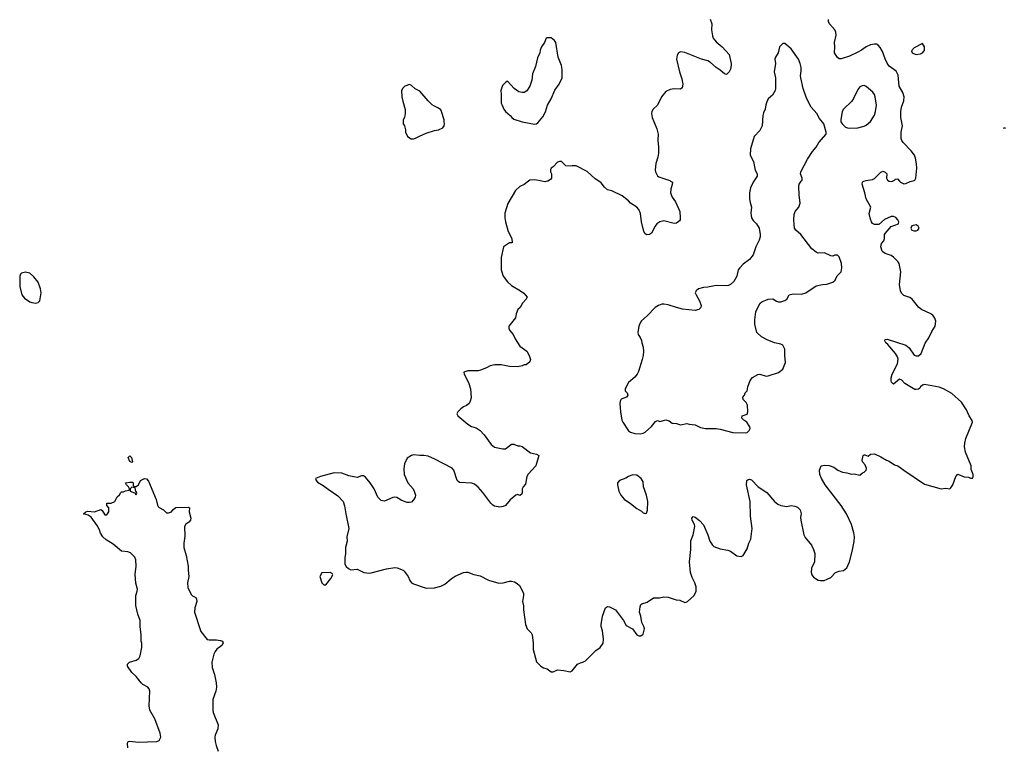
# Model space of a CAD drawing. Header units: inches. Extents: x 2293880 to 2522759, y 823965 to 1006879.
# Tile 58 of 256: x 2317434 to 2326874, y 894573 to 901549. Entities that reach past the tile are written whole.
import ezdxf

# ---------------------------------------------------------------- set-up
doc = ezdxf.new("R2010")
doc.units = ezdxf.units.IN
doc.header["$MEASUREMENT"] = 0
for name, color, linetype in [('C3819', 7, 'Continuous'), ('C3829', 7, 'Continuous'), ('C3920', 7, 'Continuous')]:
    doc.layers.add(name, color=color, linetype=linetype)

msp = doc.modelspace()

# ---------------------------------------------------------------- linework, layer by layer
at = {"layer": 'C3819', "color": 5}
for points, elevation in [([(2317490, 899129.3), (2317450, 899119), (2317441, 899110), (2317434.8, 899090), (2317434, 899050), (2317436.3, 898990), (2317454.8, 898910), (2317479.1, 898879.1), (2317530, 898844.9), (2317550, 898836.3), (2317589.4, 898830.6), (2317610, 898836.3), (2317627.3, 898852.7), (2317638.9, 898930), (2317634, 898970), (2317610, 899032.3), (2317570, 899084.5), (2317530, 899118)], 220), ([(2318510, 897302), (2318490, 897314), (2318473.2, 897350), (2318490, 897366.8), (2318506.8, 897350), (2318516, 897310)], 180), ([(2318510, 897066), (2318494, 897050), (2318494, 897030), (2318534, 897014), (2318550, 896994), (2318558, 897010), (2318550, 897026), (2318546, 897026), (2318542, 897062)], 180)]:
    msp.add_lwpolyline(points, close=True, dxfattribs=dict(at, elevation=elevation))
at = {"layer": 'C3819', "color": 5, "elevation": 180}
msp.add_lwpolyline([(2318469.5, 894569.5), (2318466, 894610), (2318470, 894622), (2318478, 894630), (2318490, 894633), (2318570, 894621.1), (2318750, 894629), (2318770, 894639.3), (2318786.3, 894670), (2318780.4, 894710), (2318730, 894847.3), (2318680.5, 894930), (2318676.3, 894970), (2318682.9, 895110), (2318674.9, 895134.9), (2318664, 895150), (2318615.3, 895175.3), (2318599.3, 895190), (2318551.5, 895251.5), (2318509.2, 895290), (2318469, 895351), (2318469, 895371), (2318488, 895390), (2318552, 895408), (2318575.1, 895424.9), (2318589.4, 895450.6), (2318604.5, 895530), (2318603.7, 895570), (2318598, 895590), (2318599.5, 895650), (2318589.5, 895730.5), (2318589.4, 895790), (2318565.6, 895850), (2318547.3, 895932.7), (2318546.6, 896030), (2318560.9, 896070), (2318562.7, 896090), (2318548.1, 896148.1), (2318539.7, 896230), (2318552, 896310), (2318548.3, 896370), (2318536.6, 896396.6), (2318496.3, 896436.3), (2318470, 896446), (2318410, 896452.4), (2318330, 896521.2), (2318261.7, 896561.7), (2318230, 896592.3), (2318210, 896626), (2318198.9, 896658.9), (2318178, 896698), (2318119.4, 896779.4), (2318090, 896799.3), (2318046, 896810), (2318068, 896830), (2318084.5, 896835.5), (2318150, 896830.8), (2318211.3, 896851.3), (2318223.6, 896843.6), (2318250, 896802), (2318270, 896802), (2318288, 896830), (2318287.3, 896867.3), (2318268, 896890), (2318270, 896914), (2318310, 896914), (2318346, 896930), (2318370, 896974), (2318390, 896994), (2318403.1, 897016.9), (2318410, 897022), (2318430, 897022), (2318450, 897032), (2318482, 897038), (2318486, 897050), (2318478, 897070), (2318458, 897090), (2318448, 897110), (2318490, 897116.3), (2318514.4, 897114.4), (2318522, 897110), (2318522, 897082), (2318532.7, 897072.7), (2318550, 897072), (2318574, 897090), (2318592.7, 897130), (2318630, 897150.2), (2318650, 897148), (2318670, 897126), (2318744, 896950), (2318754.4, 896894.4), (2318761.4, 896881.4), (2318770, 896871.3), (2318814, 896850), (2318842, 896822), (2318860.4, 896819.6), (2318890, 896832), (2318905.6, 896854.4), (2318930, 896871), (2319050, 896876), (2319062, 896870), (2319058, 896830), (2319076, 896770), (2319070.8, 896750), (2319056, 896730), (2319026.4, 896713.6), (2319014.8, 896690), (2319016.1, 896596.1), (2319007.7, 896530), (2319008.2, 896488.2), (2319030, 896412), (2319050.4, 896310), (2319048, 896270), (2319057.1, 896210), (2319043, 896150), (2319045.8, 896105.8), (2319077.3, 896037.3), (2319090, 896024.7), (2319122, 896010), (2319130, 895994), (2319133.4, 895970), (2319112.7, 895910), (2319110.4, 895870), (2319170, 895682), (2319230, 895606.7), (2319250, 895602), (2319322.3, 895602.3), (2319357.7, 895597.7), (2319378.8, 895590), (2319384.9, 895570), (2319370.5, 895550), (2319324.8, 895515.2), (2319306.9, 895493.1), (2319294.4, 895465.6), (2319277.7, 895390), (2319278.5, 895338.5), (2319301.1, 895270), (2319318, 895190), (2319320.5, 895150), (2319314.9, 895110), (2319286.5, 895030), (2319286, 894930), (2319290, 894906), (2319336.4, 894790), (2319334.9, 894750), (2319309.1, 894690.9), (2319304.6, 894670), (2319307.7, 894627.8), (2319317, 894590), (2319337.5, 894537.5)], dxfattribs=at)
at = {"layer": 'C3829', "color": 5}
for points, elevation in [([(2322312.2, 900000), (2322270.4, 899969.6), (2322230, 899949.3), (2322188.5, 899911.5), (2322114.2, 899785.8), (2322086.2, 899693.8), (2322083.8, 899650), (2322090.4, 899610), (2322117.1, 899517.1), (2322151, 899450), (2322154, 899410), (2322130, 899408), (2322071.3, 899370), (2322050.7, 899269.3), (2322050.8, 899150), (2322070.7, 899090), (2322110, 899034.8), (2322150, 899000.7), (2322236, 898950), (2322265.8, 898925.8), (2322298, 898890), (2322291.3, 898870), (2322256, 898830), (2322230.8, 898790), (2322210.8, 898770), (2322194.8, 898730), (2322186, 898690), (2322124.7, 898610), (2322124.7, 898590), (2322131.1, 898571.1), (2322166, 898530), (2322184.7, 898490), (2322230, 898418), (2322294.8, 898370), (2322318, 898330), (2322331, 898290), (2322324.7, 898270), (2322290, 898241.2), (2322270, 898239.3), (2322251.3, 898230), (2322210, 898219.7), (2322130, 898223.5), (2322050, 898240.9), (2321990, 898241.1), (2321944.7, 898230), (2321910.4, 898209.6), (2321852.6, 898187.4), (2321830, 898182.6), (2321730, 898183), (2321690.8, 898170), (2321694, 898150), (2321738, 898070), (2321757.1, 898010), (2321762.5, 897922.5), (2321754.4, 897890), (2321742, 897870), (2321718.8, 897850), (2321690, 897837), (2321662.3, 897817.7), (2321634, 897790), (2321624, 897770), (2321634, 897750), (2321730.6, 897670), (2321766.8, 897650), (2321810, 897635.3), (2321850.2, 897610.2), (2321886.4, 897570), (2321955.6, 897475.6), (2321986, 897450), (2322064.7, 897435.3), (2322090, 897436), (2322150, 897478), (2322170, 897478), (2322210, 897464.7), (2322230, 897464.7), (2322250, 897458), (2322330, 897396), (2322390, 897382), (2322410, 897372), (2322382.8, 897270), (2322308.5, 897191.5), (2322296.3, 897170), (2322284, 897096), (2322262, 897070), (2322252, 897050), (2322251.6, 897011.6), (2322243.6, 896996.4), (2322230, 896988), (2322210, 896998), (2322190, 896989), (2322134.9, 896945.1), (2322090.8, 896890), (2322070, 896880.9), (2322036.5, 896876.5), (2321986.3, 896886.3), (2321970, 896894), (2321950, 896914), (2321874.6, 897014.6), (2321830, 897067), (2321795.6, 897095.6), (2321770, 897104.5), (2321650, 897113.2), (2321629.6, 897129.6), (2321596.2, 897230), (2321579.3, 897250), (2321414.9, 897334.9), (2321350, 897363.6), (2321310, 897371.6), (2321270, 897369.6), (2321210, 897375.6), (2321190, 897369.6), (2321150, 897343.7), (2321123.1, 897290), (2321116.2, 897243.8), (2321120.3, 897190), (2321154.4, 897110), (2321204.9, 897050), (2321216.3, 897030), (2321227.7, 896990), (2321224.9, 896970), (2321210, 896945.2), (2321190, 896924), (2321170, 896919), (2321150, 896919), (2321130, 896925.2), (2321090, 896942.7), (2321050, 896969.2), (2321030, 896972.3), (2321010, 896969.4), (2320930, 896932.3), (2320900.1, 896940.1), (2320867.3, 896970), (2320831.5, 897050), (2320795.1, 897110), (2320750, 897162), (2320730, 897174.5), (2320710, 897176), (2320670, 897160.9), (2320590, 897176), (2320521.6, 897201.6), (2320450, 897206), (2320318, 897170), (2320271, 897150), (2320274.8, 897130), (2320290, 897114.8), (2320344.4, 897084.4), (2320390, 897048), (2320485.2, 896985.2), (2320534.8, 896930), (2320548.1, 896888.1), (2320559.3, 896810), (2320588.2, 896670), (2320570.7, 896590.7), (2320574, 896550), (2320557.3, 896490), (2320558.8, 896430), (2320551, 896390), (2320551.3, 896330), (2320565.4, 896305.4), (2320586.4, 896286.4), (2320610, 896276), (2320670, 896279.3), (2320732, 896250), (2320790, 896243.8), (2320950, 896284.4), (2321030, 896295.8), (2321053.7, 896293.7), (2321110, 896270.6), (2321120.9, 896260.9), (2321159.1, 896210), (2321173, 896173), (2321190.5, 896150.5), (2321210, 896138.8), (2321330, 896099.1), (2321410, 896101.6), (2321470, 896118.4), (2321510, 896137.6), (2321570, 896186.7), (2321610, 896212.4), (2321690, 896248), (2321710, 896252.7), (2321730, 896252.7), (2321788.4, 896228.4), (2321850, 896216.5), (2321930, 896174), (2322026.9, 896146.9), (2322068.3, 896148.3), (2322130, 896166.7), (2322150, 896166.7), (2322178.3, 896158.3), (2322204.8, 896144.8), (2322225.9, 896125.8), (2322264.9, 896050), (2322265.5, 896030), (2322254.4, 895970), (2322263, 895930), (2322263, 895890), (2322282, 895750), (2322299.1, 895710), (2322338, 895670), (2322347.7, 895650), (2322358.4, 895570), (2322356.4, 895510), (2322390, 895392), (2322430.7, 895350.7), (2322454.8, 895334.8), (2322490, 895326), (2322530, 895298), (2322550, 895298), (2322590, 895314.8), (2322650.9, 895310.9), (2322710, 895296), (2322730, 895306), (2322781.2, 895370), (2322810, 895384), (2322831.9, 895388.1), (2322857.2, 895402.8), (2322958.9, 895501.1), (2322999, 895530), (2323029.2, 895570), (2323032.7, 895610), (2323020.9, 895690), (2323009.4, 895730), (2323009.5, 895750), (2323020.9, 895830), (2323050, 895910.8), (2323070, 895922.8), (2323090, 895918.8), (2323146, 895890), (2323222, 895790), (2323250, 895741), (2323308.1, 895708.1), (2323350, 895651.3), (2323370, 895642.8), (2323390, 895641), (2323410, 895658), (2323416, 895670), (2323423.7, 895710), (2323419.3, 895730), (2323399.5, 895770), (2323389.4, 895830), (2323376, 895870), (2323381.5, 895918.5), (2323390, 895942), (2323398, 895950), (2323450, 895966), (2323510, 896004.7), (2323566.8, 896006.8), (2323610, 896016.3), (2323650, 896014), (2323728.1, 895988.1), (2323763.5, 895983.5), (2323810, 895962), (2323823.6, 895963.6), (2323838, 895970), (2323901.2, 896030), (2323920.9, 896070), (2323919.6, 896110), (2323907.8, 896150), (2323880.8, 896200.8), (2323864.4, 896250), (2323855.8, 896350), (2323869.7, 896469.6), (2323868.3, 896551.7), (2323889.6, 896610.4), (2323907, 896690), (2323902.7, 896710), (2323881.2, 896750), (2323877.2, 896770), (2323890, 896786), (2323910, 896778.8), (2323950, 896747.3), (2323990, 896707.3), (2324032, 896610), (2324050.4, 896550), (2324076.3, 896510), (2324090, 896499.3), (2324150, 896477.1), (2324224.2, 896464.2), (2324250, 896454.9), (2324310, 896407.7), (2324350, 896402.8), (2324370, 896411), (2324410, 896476), (2324425.6, 896530), (2324443.6, 896570), (2324457.4, 896670), (2324440.4, 896790), (2324438.3, 896930), (2324400.9, 897090), (2324406.6, 897130), (2324419.5, 897140.5), (2324430, 897144.9), (2324450, 897137.1), (2324513, 897070), (2324596.7, 897016.7), (2324670, 896931), (2324702.5, 896902.5), (2324730.6, 896890.6), (2324770, 896884), (2324790, 896882.8), (2324830, 896890.6), (2324865.2, 896885.2), (2324890, 896876.3), (2324915.5, 896850), (2324924.9, 896810), (2324919.9, 896780.1), (2324921.6, 896750), (2324950.3, 896610.3), (2324964.4, 896584.4), (2325023.8, 896510), (2325043.8, 896470), (2325056.3, 896430), (2325054, 896350), (2325026.8, 896290), (2325021, 896250), (2325027.9, 896227.9), (2325045.2, 896205.2), (2325090, 896176), (2325110, 896171.3), (2325147.3, 896172.7), (2325176.4, 896183.6), (2325210, 896202), (2325255.3, 896250), (2325290, 896262), (2325332, 896268), (2325365.4, 896294.6), (2325390, 896351.3), (2325415.1, 896450), (2325434.1, 896545.8), (2325436.3, 896590), (2325431.5, 896630), (2325409.8, 896709.8), (2325362.4, 896810), (2325310.8, 896890.8), (2325155.6, 897090), (2325120.9, 897150), (2325105.2, 897190), (2325102, 897230), (2325118, 897270), (2325150, 897278.8), (2325195.3, 897275.3), (2325238, 897258), (2325278, 897230), (2325322, 897210), (2325364.5, 897204.5), (2325410, 897192), (2325435.3, 897195.3), (2325490, 897182), (2325514, 897206), (2325530, 897211), (2325540.2, 897219.8), (2325549, 897230), (2325552.9, 897247.1), (2325541.2, 897281.2), (2325515.3, 897310), (2325510, 897326), (2325522, 897370), (2325530, 897378), (2325538, 897378), (2325570, 897364.7), (2325590, 897382), (2325630, 897386), (2325690, 897358), (2325744.7, 897324.7), (2325770, 897317.1), (2325822.3, 897282.3), (2325851.5, 897271.6), (2325908.9, 897228.9), (2326110, 897096.3), (2326268.4, 897051.6), (2326310, 897058.8), (2326350, 897052), (2326360.4, 897059.6), (2326379, 897090), (2326409.3, 897170.7), (2326429, 897191), (2326490, 897164.7), (2326530, 897162), (2326550, 897154), (2326570, 897154), (2326575.3, 897164.7), (2326575.3, 897190), (2326556.4, 897236.4), (2326556, 897270), (2326502.3, 897402.2), (2326492.3, 897452.2), (2326494.2, 897490), (2326505.7, 897534.3), (2326569.5, 897690), (2326567.2, 897707.2), (2326538.4, 897750), (2326510, 897809.2), (2326462, 897882), (2326370, 897966.3), (2326289.7, 898009.7), (2326250, 898025.6), (2326110, 898050.9), (2326090, 898043.7), (2326070.8, 898030), (2326063.8, 898016.2), (2326052.7, 898007.3), (2326030, 898002.4), (2326015.8, 898004.2), (2325920.1, 898060.1), (2325890, 898092.7), (2325870, 898101.2), (2325810, 898055.3), (2325793.2, 898073.2), (2325790, 898086), (2325790, 898114), (2325798, 898150), (2325849.7, 898250), (2325855.6, 898295.6), (2325850, 898316), (2325829.6, 898350), (2325756.1, 898436.1), (2325739.3, 898450), (2325727.3, 898470), (2325730, 898482), (2325750, 898486.8), (2325930, 898428.4), (2325963.1, 898403.1), (2326010, 898334), (2326030, 898325.5), (2326050, 898325.5), (2326077, 898350), (2326113.8, 898446.2), (2326150, 898497.3), (2326180.3, 898559.7), (2326211.5, 898610), (2326217.7, 898657.7), (2326208.1, 898688.1), (2326190, 898715.1), (2326169.7, 898729.7), (2326079.3, 898770), (2326055.1, 898790), (2325990, 898869.2), (2325966.8, 898886.8), (2325910, 898906), (2325887.6, 898927.6), (2325879.5, 898950), (2325869.7, 899009.7), (2325880.5, 899130), (2325864.7, 899210), (2325852, 899232), (2325810, 899273.6), (2325787.5, 899287.5), (2325730, 899306.6), (2325710, 899321.6), (2325702.4, 899330), (2325689.6, 899370.4), (2325696.2, 899403.8), (2325719.3, 899430), (2325726, 899450), (2325725.2, 899490), (2325730, 899498), (2325790, 899564.7), (2325858, 899590), (2325862, 899610), (2325854, 899630), (2325833.1, 899653.1), (2325810, 899662.7), (2325790, 899662.7), (2325726.4, 899633.6), (2325670, 899586.6), (2325630, 899583.6), (2325610, 899596), (2325599.5, 899610), (2325590, 899635.3), (2325579.5, 899690), (2325595.1, 899750), (2325549.5, 899830), (2325538, 899890), (2325509.5, 899970.5), (2325512.7, 899990), (2325522, 899998), (2325527.6, 900000)], 220), ([(2322491.6, 900000), (2322470, 899993.2), (2322439.1, 900000)], 220), ([(2323674.7, 900000), (2323691.3, 899990), (2323690.8, 899970), (2323675.9, 899924.1), (2323673.4, 899890), (2323688.6, 899848.6), (2323721.4, 899801.4), (2323761.6, 899710), (2323767.3, 899650), (2323766, 899630), (2323759.8, 899620.2), (2323730, 899599), (2323710, 899594), (2323610, 899621.2), (2323570, 899609.3), (2323542.8, 899590), (2323526.8, 899570), (2323490, 899502), (2323470.6, 899489.4), (2323445.6, 899485.6), (2323430, 899495.3), (2323418.9, 899518.9), (2323394.5, 899610), (2323385.6, 899690), (2323369.6, 899730), (2323351.1, 899751.1), (2323290, 899789.3), (2323271.1, 899811.1), (2323210, 899860.5), (2323111.3, 899908.7), (2323070, 899919), (2323041.5, 899941.5), (2323010, 899984), (2322986, 900000)], 220), ([(2324472.1, 900000), (2324466, 899990), (2324442, 899938), (2324430.7, 899890), (2324430.8, 899830), (2324436, 899796), (2324450.8, 899750), (2324444.1, 899695.9), (2324446, 899670), (2324450.7, 899650), (2324465.1, 899625.1), (2324498.8, 899590), (2324524, 899550), (2324532.4, 899490), (2324532.1, 899467.9), (2324523.9, 899436.1), (2324490.5, 899370), (2324466.1, 899293.9), (2324431.8, 899248.2), (2324370, 899205.1), (2324337.1, 899170), (2324323.8, 899150), (2324310, 899089), (2324279.9, 899040.1), (2324250, 899009.2), (2324230, 898999.3), (2324210, 898996), (2324110, 898999.3), (2324030, 898984), (2323990, 898981.2), (2323942, 898970), (2323918, 898950), (2323911.3, 898930), (2323918, 898910), (2323950, 898852), (2323966, 898810), (2323962.8, 898790), (2323944.7, 898770), (2323910, 898759.3), (2323790, 898774.7), (2323730, 898788.3), (2323650, 898815.1), (2323610, 898822.9), (2323590, 898820.9), (2323558, 898810), (2323526.8, 898790), (2323450, 898709), (2323396.8, 898663.2), (2323386.8, 898650), (2323370.8, 898610), (2323358.8, 898550), (2323362.8, 898530), (2323382.4, 898502.4), (2323394.2, 898474.2), (2323397.1, 898450), (2323410.3, 898410), (2323414.3, 898370), (2323411.5, 898330), (2323402.6, 898290), (2323365.5, 898174.5), (2323352.7, 898150), (2323330, 898122), (2323270.7, 898070), (2323238.8, 898010), (2323238.8, 897990), (2323259.3, 897970), (2323263.8, 897950), (2323250.4, 897930), (2323199.1, 897910), (2323190.4, 897890), (2323188, 897870), (2323192.7, 897790), (2323206.4, 897710), (2323214.9, 897690), (2323270, 897607.3), (2323290, 897594), (2323330, 897580.7), (2323383.2, 897576.8), (2323410, 897584), (2323430, 897594.8), (2323492, 897648), (2323530, 897698), (2323550, 897704.7), (2323570, 897698), (2323630, 897711), (2323662, 897702), (2323690, 897682), (2323730, 897678), (2323770, 897664.7), (2323830, 897678.8), (2323854, 897670), (2323910, 897665.5), (2323959.5, 897639.5), (2324008.8, 897628.8), (2324111.1, 897628.9), (2324150, 897623.2), (2324272, 897590), (2324390, 897587.3), (2324410, 897591), (2324429, 897610), (2324436, 897630), (2324435.1, 897644.9), (2324405.1, 897690), (2324376, 897710), (2324358, 897730), (2324360.9, 897750), (2324410, 897768.2), (2324415.1, 897790), (2324412.1, 897852.1), (2324398.6, 897878.6), (2324370, 897908.7), (2324366, 897930), (2324382, 897950), (2324390, 897972), (2324408, 897990), (2324414, 898030), (2324438, 898090), (2324460.8, 898119.2), (2324510, 898148), (2324530, 898150.4), (2324590, 898130.5), (2324610, 898133.4), (2324710, 898167.3), (2324750, 898198), (2324776.5, 898263.5), (2324769.2, 898330), (2324769.2, 898390), (2324749.4, 898429.4), (2324730, 898439.3), (2324670, 898452.3), (2324600.1, 898480.1), (2324547.5, 898507.5), (2324501.2, 898550), (2324481.2, 898630), (2324481.2, 898670), (2324492.9, 898747.1), (2324521.2, 898810), (2324534, 898830), (2324550, 898842.8), (2324610, 898870.7), (2324654, 898874), (2324690, 898851.3), (2324710, 898844.7), (2324730, 898844.7), (2324770, 898858), (2324788, 898870), (2324810, 898911.3), (2324850, 898921), (2324930, 898918), (2324970, 898931.3), (2325070, 898996), (2325130, 899011.3), (2325171.6, 899011.6), (2325230, 899030.8), (2325252.7, 899050), (2325270, 899092), (2325308.7, 899130), (2325317, 899170), (2325312.7, 899212.7), (2325290, 899274), (2325274, 899290), (2325250, 899291.8), (2325230, 899282.7), (2325210, 899283.7), (2325150, 899314.5), (2325090, 899309.3), (2325070, 899319.3), (2325030, 899353.2), (2324922.9, 899490), (2324876.2, 899530), (2324863, 899550), (2324854.5, 899625.5), (2324857.7, 899682.3), (2324869.6, 899710), (2324903.7, 899750), (2324918, 899790), (2324907.8, 899870), (2324904, 899950), (2324907.7, 899972.3), (2324927.2, 900000)], 240), ([(2325769.6, 900000), (2325770, 899999.7), (2325790, 899996.2), (2325800.9, 899999.1), (2325802.8, 900000)], 220), ([(2325870.5, 900000), (2325879.6, 899990), (2325910, 899976.6), (2325930, 899979.7), (2325970, 899997.1), (2325983.8, 900000)], 220)]:
    msp.add_lwpolyline(points, dxfattribs=dict(at, elevation=elevation))
for points, elevation in [([(2326030, 899580.9), (2325987.9, 899572.1), (2325978.8, 899550), (2325987.3, 899530), (2326010, 899523.1), (2326030, 899523.1), (2326045.2, 899530), (2326057.2, 899550), (2326049, 899570)], 220), ([(2323310, 897186), (2323270, 897169.3), (2323246.6, 897153.4), (2323184.7, 897130), (2323164.7, 897110), (2323164.7, 897090), (2323178.8, 897030), (2323198.8, 896990), (2323230, 896951), (2323290.6, 896910.6), (2323350, 896862.8), (2323396, 896836), (2323410, 896822), (2323430, 896814), (2323442, 896818), (2323453.2, 896846.8), (2323457, 896930), (2323444.5, 896990), (2323415.1, 897070), (2323410, 897118), (2323393.2, 897150), (2323350, 897181.2)], 240), ([(2320410, 896248), (2320330, 896246), (2320312, 896210), (2320332, 896150), (2320350, 896132), (2320370, 896132), (2320418, 896190), (2320434.6, 896225.4), (2320430, 896238)], 220)]:
    msp.add_lwpolyline(points, close=True, dxfattribs=dict(at, elevation=elevation))
at = {"layer": 'C3920', "color": 5}
for points, elevation in [([(2324053.7, 901553.7), (2324070.3, 901510), (2324066, 901450), (2324074.6, 901394.6), (2324083.6, 901370), (2324110, 901336.9), (2324168.5, 901290), (2324235.3, 901215.3), (2324255.3, 901130), (2324255.3, 901110), (2324250, 901075.3), (2324237.3, 901050), (2324210, 901024), (2324190, 901029.2), (2324150, 901065.2), (2324110, 901089.2), (2324057.8, 901137.8), (2324030, 901155.8), (2323969.8, 901169.8), (2323810, 901234), (2323770, 901239.5), (2323751, 901230), (2323736.3, 901210), (2323730.5, 901170), (2323759.3, 901050), (2323782.9, 900982.9), (2323790.4, 900929.6), (2323785.2, 900894.8), (2323770, 900883.7), (2323710, 900885.1), (2323670, 900878.4), (2323630, 900859.3), (2323586, 900810), (2323550, 900729), (2323507.9, 900692.1), (2323494, 900670), (2323490.6, 900650), (2323498, 900610), (2323543.9, 900503.9), (2323554.4, 900450), (2323552.2, 900390), (2323559.3, 900330), (2323559.3, 900270), (2323552.4, 900230), (2323532.7, 900170), (2323526.4, 900110), (2323530.5, 900090), (2323550, 900050.8), (2323562, 900042), (2323665.5, 900005.5), (2323674.7, 900000)], 220), ([(2325983.8, 900000), (2326010, 900005.5), (2326017.2, 900010), (2326026, 900030), (2326034.5, 900125.5), (2326031.9, 900168.1), (2326022.7, 900222.7), (2326012, 900250), (2325982, 900290), (2325905.1, 900370), (2325891.6, 900390), (2325885.6, 900410), (2325886, 900470), (2325896.9, 900530), (2325882.9, 900610), (2325880.7, 900670), (2325888.2, 900710), (2325909.7, 900770), (2325912.8, 900810), (2325900.5, 900850), (2325865.4, 900910), (2325856.9, 901016.9), (2325836.2, 901056.2), (2325770, 901102.7), (2325750, 901132.7), (2325730, 901173.2), (2325705.1, 901245.1), (2325683.6, 901283.6), (2325664.5, 901304.5), (2325650, 901312.7), (2325630, 901314.5), (2325590, 901307.8), (2325550.7, 901290), (2325504.8, 901255.2), (2325470, 901236.3), (2325390, 901198.4), (2325310, 901172.7), (2325290, 901174), (2325270, 901189), (2325247, 901230), (2325249.6, 901290), (2325244.7, 901330), (2325261, 901399), (2325258.7, 901430), (2325249.6, 901450), (2325199.3, 901510), (2325188.7, 901530), (2325188, 901550)], 220), ([(2324927.2, 900000), (2324934.2, 900010), (2324936, 900030), (2324918.7, 900070), (2324921.6, 900090), (2324987, 900210), (2325034.9, 900285.1), (2325070, 900326), (2325094, 900370), (2325167, 900450), (2325167, 900470), (2325143, 900550), (2325102.4, 900602.4), (2325075.4, 900650), (2325023, 900710), (2324975.8, 900795.8), (2324945.4, 900890), (2324922.4, 900990), (2324918.7, 901010), (2324925.6, 901054.4), (2324925.1, 901090), (2324916.3, 901130), (2324899.6, 901170), (2324830, 901269.3), (2324770, 901319), (2324750, 901319), (2324718.8, 901290), (2324706.8, 901230), (2324681, 901190), (2324674.8, 901170), (2324679.1, 901130), (2324667.3, 901050), (2324678.8, 900990), (2324680.5, 900890), (2324677.1, 900870), (2324650, 900824), (2324610.7, 900789.3), (2324598.5, 900761.5), (2324588.1, 900731.9), (2324581, 900690), (2324563.8, 900656.2), (2324557.1, 900630), (2324552.4, 900530), (2324530, 900486), (2324475.5, 900430), (2324440.7, 900310), (2324438.8, 900250), (2324468, 900190), (2324486, 900106), (2324502.8, 900070), (2324502.8, 900050), (2324472.1, 900000)], 240), ([(2326884.7, 900504.7), (2326865.2, 900510), (2326883.9, 900516.1)], 180), ([(2322986, 900000), (2322950, 900024), (2322873.3, 900093.3), (2322770, 900148.7), (2322730, 900148.7), (2322710, 900144), (2322670, 900148.7), (2322628.4, 900188.4), (2322610, 900188.7), (2322590, 900182), (2322550, 900138), (2322530, 900126), (2322522, 900110), (2322522, 900090), (2322534, 900070), (2322534, 900050), (2322532, 900030), (2322523.6, 900016.4), (2322498, 900002), (2322491.6, 900000)], 220), ([(2325527.6, 900000), (2325550, 900008), (2325610, 900015.5), (2325630, 900027.7), (2325690, 900086.8), (2325710, 900096), (2325730, 900086.8), (2325746.8, 900070), (2325745.7, 900030), (2325754.6, 900010), (2325769.6, 900000)], 220), ([(2322439.1, 900000), (2322374.2, 900014.2), (2322326, 900010), (2322312.2, 900000)], 220), ([(2325802.8, 900000), (2325822.4, 900010), (2325830, 900020.5), (2325850, 900022.4), (2325870.5, 900000)], 220)]:
    msp.add_lwpolyline(points, dxfattribs=dict(at, elevation=elevation))
for points, elevation in [([(2322490, 901375.3), (2322482, 901370), (2322464.7, 901330), (2322438, 901290), (2322423.6, 901256.4), (2322422, 901230), (2322398, 901182), (2322378.5, 901101.5), (2322350.7, 901030), (2322344.9, 900970), (2322324.9, 900910), (2322294.6, 900865.4), (2322270, 900849.2), (2322250, 900849.2), (2322218.6, 900858.6), (2322175.3, 900890), (2322110, 900958), (2322094, 900950), (2322062, 900918), (2322046, 900870), (2322051, 900830), (2322051, 900750), (2322055.3, 900735.3), (2322076, 900690), (2322091, 900670), (2322136, 900630), (2322151, 900610), (2322170, 900594.8), (2322250, 900570.7), (2322370, 900546.8), (2322390, 900551), (2322400.2, 900559.8), (2322450, 900618), (2322474.5, 900665.5), (2322494.5, 900730), (2322530, 900791), (2322565.6, 900874.4), (2322605.6, 900930), (2322633.6, 900990), (2322634.5, 901070), (2322629.4, 901110), (2322598, 901190), (2322573.2, 901330), (2322562, 901350), (2322530, 901374)], 220), ([(2326090, 901322), (2326010, 901278), (2325984, 901250), (2325991.3, 901230), (2326003, 901223), (2326030, 901216.3), (2326070, 901220.5), (2326090, 901230.8), (2326110, 901254), (2326109, 901290)], 220), ([(2321170, 900928.7), (2321127.5, 900912.5), (2321107.5, 900892.5), (2321096, 900870), (2321098, 900810), (2321106.4, 900766.4), (2321131.1, 900688.9), (2321130.9, 900649.1), (2321122, 900610), (2321112, 900590), (2321112, 900550), (2321122, 900530), (2321131.6, 900491.6), (2321132, 900470), (2321152, 900430), (2321187.1, 900407.1), (2321210, 900406), (2321230, 900411.3), (2321266.6, 900433.4), (2321330, 900460.7), (2321410, 900486), (2321450, 900491.3), (2321490, 900512), (2321502, 900530), (2321508, 900550), (2321502, 900570), (2321504, 900590), (2321479.3, 900670), (2321470, 900684), (2321450, 900701.2), (2321410, 900719), (2321390, 900734), (2321348.7, 900770), (2321270, 900862), (2321225.2, 900885.2), (2321190, 900918)], 220), ([(2325530, 900916.3), (2325510, 900915.1), (2325490, 900903.6), (2325470, 900878.4), (2325428, 900792), (2325411.5, 900768.5), (2325330.5, 900690), (2325318, 900670), (2325304.9, 900590), (2325307.3, 900570), (2325319.1, 900550), (2325350, 900519.3), (2325370, 900510.4), (2325390, 900508.5), (2325470, 900511.8), (2325530, 900528.9), (2325550, 900538.9), (2325590, 900574), (2325628, 900632.1), (2325639.8, 900670), (2325648.6, 900730), (2325634.8, 900810), (2325628.4, 900830), (2325613, 900853), (2325550, 900909.6)], 240)]:
    msp.add_lwpolyline(points, close=True, dxfattribs=dict(at, elevation=elevation))

doc.saveas('drawing.dxf')
